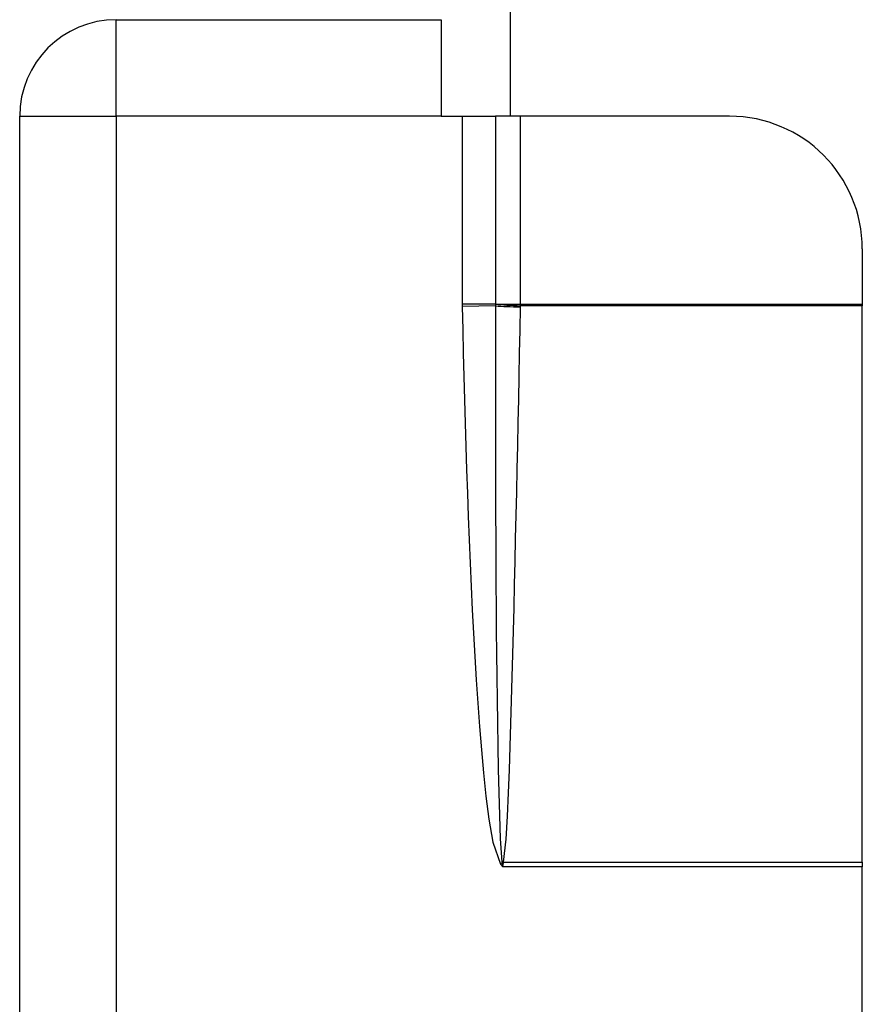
# Model space of a CAD drawing. Header units: inches. Extents: x 10 to 196, y 10 to 109.
# Tile 27 of 239: x 12.546 to 13.296, y 26.687 to 27.564. Entities that reach past the tile are written whole.
import ezdxf

# ---------------------------------------------------------------- set-up
doc = ezdxf.new("R2010")
doc.units = ezdxf.units.IN
doc.header["$MEASUREMENT"] = 0
doc.layers.add('Visible Edges(ANSI)', color=7, linetype='Continuous', lineweight=25)
doc.layers.add('Visible Tangent Edges(ANSI)', color=7, linetype='Continuous', lineweight=25)

msp = doc.modelspace()

# ---------------------------------------------------------------- linework, layer by layer
at = {"layer": 'Visible Edges(ANSI)'}
for p, q in [((12.98273, 27.47765), (12.98273, 31.74327)), ((12.63173, 27.56365), (12.92073, 27.56365)), ((12.92073, 27.56365), (12.92073, 27.47765)), ((12.54573, 24.64965), (12.54573, 27.47765)), ((12.92073, 27.47765), (12.93959, 27.47765)), ((12.93959, 27.47765), (12.96933, 27.47765)), ((12.99163, 27.47765), (12.96933, 27.47765)), ((13.17762, 27.47765), (12.99163, 27.47765)), ((13.29573, 27.35954), (13.29573, 27.31054)), ((13.29573, 27.31054), (13.29573, 27.30906)), ((13.29573, 26.81372), (13.29573, 27.30906)), ((13.29573, 26.81372), (13.29573, 26.80963)), ((13.29573, 25.31766), (13.29573, 26.80963))]:
    msp.add_line(p, q, dxfattribs=at)
for centre, radius, start, end in [((12.63173, 27.47765), 0.086, 90, 180), ((13.17762, 27.35954), 0.11811, 0, 90)]:
    msp.add_arc(centre, radius, start, end, dxfattribs=at)
at = {"layer": 'Visible Tangent Edges(ANSI)'}
for p, q in [((12.63173, 27.47765), (12.63173, 27.56365)), ((12.54573, 27.47765), (12.63173, 27.47765)), ((12.92073, 27.47765), (12.63173, 27.47765)), ((12.63173, 27.47765), (12.63173, 26.16935)), ((12.93959, 27.47765), (12.93959, 27.31054)), ((12.96933, 27.47765), (12.96933, 27.31054)), ((12.99163, 27.31054), (12.99163, 27.47765)), ((12.96933, 27.31054), (12.93959, 27.31054)), ((12.96933, 27.31054), (12.99163, 27.31054)), ((12.96933, 27.31054), (12.96933, 27.31044)), ((12.99163, 27.30906), (12.99163, 27.31054)), ((12.99163, 27.31054), (13.29573, 27.31054)), ((12.96932, 27.30893), (12.93961, 27.30832)), ((13.29573, 27.30906), (12.99163, 27.30906)), ((12.9752, 26.81324), (12.97369, 26.81185)), ((12.97369, 26.81185), (12.97573, 26.80963)), ((12.9752, 26.81324), (12.97573, 26.80963)), ((12.97573, 26.80963), (12.97633, 26.81309)), ((12.9765, 26.81372), (13.29573, 26.81372)), ((13.29573, 26.80963), (12.97573, 26.80963))]:
    msp.add_line(p, q, dxfattribs=at)
at = {"layer": 'Visible Tangent Edges(ANSI)', "flags": 128}
for points in [[(12.93959, 27.31054), (12.93959, 27.31045), (12.93959, 27.31035), (12.93959, 27.31026), (12.93959, 27.31017), (12.93959, 27.31008), (12.93959, 27.30998), (12.93959, 27.30989), (12.93959, 27.3098), (12.93959, 27.30971), (12.93959, 27.30961), (12.93959, 27.30952), (12.93959, 27.30943), (12.9396, 27.30934), (12.9396, 27.30924), (12.9396, 27.30915), (12.9396, 27.30906), (12.9396, 27.30897), (12.9396, 27.30887), (12.9396, 27.30878), (12.9396, 27.30869), (12.93961, 27.30859), (12.93961, 27.3085), (12.93961, 27.30841), (12.93961, 27.30832)], [(12.96933, 27.31044), (12.96933, 27.31038), (12.96933, 27.31032), (12.96933, 27.31025), (12.96933, 27.31019), (12.96932, 27.31013), (12.96932, 27.31006), (12.96932, 27.31), (12.96932, 27.30994), (12.96932, 27.30988), (12.96932, 27.30981), (12.96932, 27.30975), (12.96932, 27.30969), (12.96932, 27.30962), (12.96932, 27.30956), (12.96932, 27.3095), (12.96932, 27.30944), (12.96932, 27.30937), (12.96932, 27.30931), (12.96932, 27.30925), (12.96932, 27.30918), (12.96932, 27.30912), (12.96932, 27.30906), (12.96932, 27.30899), (12.96932, 27.30893)], [(12.93961, 27.30832), (12.94006, 27.28754), (12.94054, 27.26677), (12.94105, 27.24599), (12.9416, 27.22522), (12.94219, 27.20444), (12.94282, 27.18367), (12.94349, 27.1629), (12.94421, 27.14213), (12.94497, 27.12136), (12.94578, 27.1006), (12.94665, 27.07983), (12.94758, 27.05907), (12.94859, 27.03832), (12.94967, 27.01757), (12.95084, 26.99682), (12.9521, 26.97608), (12.95347, 26.95532), (12.95498, 26.93457), (12.95668, 26.91383), (12.95859, 26.89313), (12.96077, 26.87247), (12.96344, 26.85187), (12.96698, 26.83139), (12.97369, 26.81185)], [(12.96932, 27.30893), (12.96926, 27.2883), (12.96922, 27.26767), (12.96919, 27.24704), (12.96918, 27.22641), (12.96918, 27.20578), (12.9692, 27.18516), (12.96923, 27.16453), (12.96927, 27.1439), (12.96934, 27.12327), (12.96942, 27.10264), (12.96952, 27.08202), (12.96964, 27.06139), (12.96978, 27.04076), (12.96994, 27.02014), (12.97014, 26.99951), (12.97036, 26.97889), (12.97061, 26.95827), (12.9709, 26.93764), (12.97124, 26.91702), (12.97164, 26.8964), (12.97211, 26.87578), (12.9727, 26.85517), (12.97351, 26.83457), (12.975, 26.8141)], [(12.9765, 26.81372), (12.97868, 26.8342), (12.97987, 26.85477), (12.98078, 26.87536), (12.98157, 26.89595), (12.98229, 26.91655), (12.98294, 26.93715), (12.98355, 26.95775), (12.98413, 26.97835), (12.98468, 26.99895), (12.98521, 27.01955), (12.98572, 27.04015), (12.98622, 27.06075), (12.9867, 27.08136), (12.98718, 27.10196), (12.98764, 27.12256), (12.9881, 27.14316), (12.98855, 27.16376), (12.989, 27.18437), (12.98944, 27.20497), (12.98988, 27.22557), (12.99031, 27.24618), (12.99074, 27.26678), (12.99117, 27.28738), (12.9916, 27.30798)], [(12.9916, 27.30798), (12.9916, 27.30803), (12.9916, 27.30807), (12.9916, 27.30812), (12.9916, 27.30816), (12.99161, 27.30821), (12.99161, 27.30825), (12.99161, 27.3083), (12.99161, 27.30834), (12.99161, 27.30839), (12.99161, 27.30843), (12.99161, 27.30848), (12.99161, 27.30852), (12.99162, 27.30857), (12.99162, 27.30861), (12.99162, 27.30866), (12.99162, 27.3087), (12.99162, 27.30875), (12.99162, 27.30879), (12.99162, 27.30884), (12.99163, 27.30888), (12.99163, 27.30893), (12.99163, 27.30897), (12.99163, 27.30902), (12.99163, 27.30906)], [(12.975, 26.8141), (12.97501, 26.81407), (12.97501, 26.81403), (12.97502, 26.814), (12.97502, 26.81396), (12.97503, 26.81393), (12.97503, 26.81389), (12.97504, 26.81386), (12.97505, 26.81382), (12.97505, 26.81379), (12.97506, 26.81375), (12.97507, 26.81372), (12.97508, 26.81368), (12.97508, 26.81365), (12.97509, 26.81361), (12.9751, 26.81357), (12.97511, 26.81354), (12.97512, 26.8135), (12.97513, 26.81346), (12.97514, 26.81343), (12.97515, 26.81339), (12.97516, 26.81335), (12.97517, 26.81332), (12.97519, 26.81328), (12.9752, 26.81324)], [(12.97633, 26.81309), (12.97634, 26.81312), (12.97634, 26.81314), (12.97635, 26.81317), (12.97635, 26.8132), (12.97636, 26.81322), (12.97637, 26.81325), (12.97637, 26.81328), (12.97638, 26.8133), (12.97639, 26.81333), (12.97639, 26.81336), (12.9764, 26.81338), (12.97641, 26.81341), (12.97641, 26.81344), (12.97642, 26.81346), (12.97643, 26.81349), (12.97644, 26.81351), (12.97644, 26.81354), (12.97645, 26.81357), (12.97646, 26.81359), (12.97647, 26.81362), (12.97648, 26.81365), (12.97649, 26.81367), (12.97649, 26.8137), (12.9765, 26.81372)]]:
    msp.add_lwpolyline(points, dxfattribs=at)
at = {"layer": 'Visible Tangent Edges(ANSI)'}
for centre, major_axis, ratio, start_param, end_param in [((12.99163, 27.31047), (0.0295, -0.00118), 0.047591, 3.857126, 4.714298), ((12.9916, 27.30939), (-0.02952, 0.00061), 0.047619, 0.716525, 1.571786), ((12.9765, 26.81513), (0.02864, -0.00717), 0.046206, 4.671499, 4.72396), ((12.97633, 26.81428), (-0.02928, 0.00381), 0.03992, 1.537251, 1.575997)]:
    msp.add_ellipse(centre, major_axis=major_axis, ratio=ratio, start_param=start_param, end_param=end_param, dxfattribs=at)

doc.saveas('drawing.dxf')
